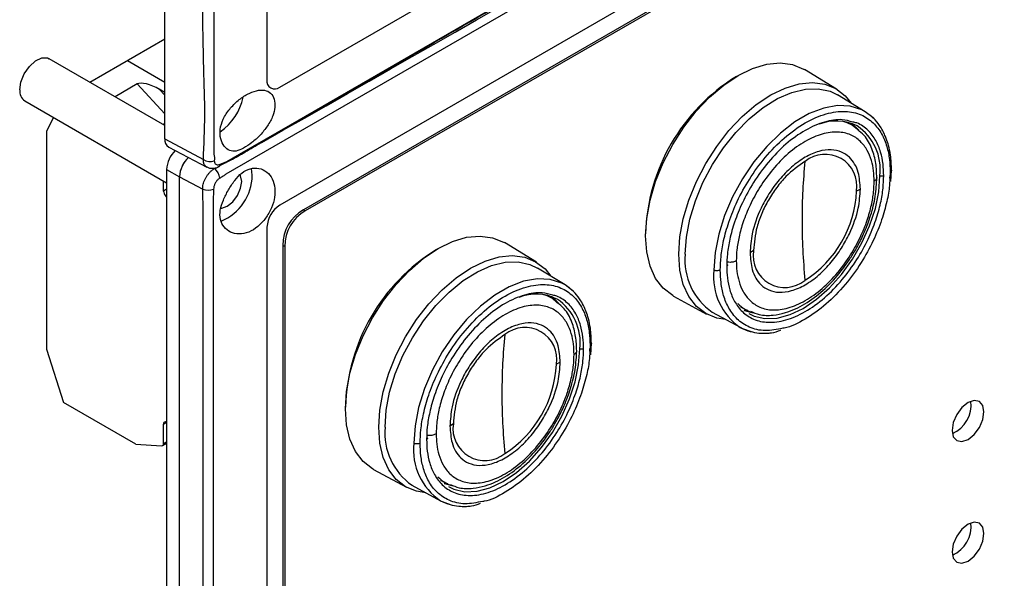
# Model space of a CAD drawing. Header units: millimetres. Extents: x 7205 to 9529, y -660 to 140.
# Tile 159 of 193: x 8876 to 8985, y -334 to -272. Entities that reach past the tile are written whole.
import ezdxf

# ---------------------------------------------------------------- set-up
doc = ezdxf.new("R2010")
doc.units = ezdxf.units.MM
doc.header["$LTSCALE"] = 3

msp = doc.modelspace()

# ---------------------------------------------------------------- linework, layer by layer
at = {"color": 7, "linetype": 'Continuous', "lineweight": 25}
for p, q in [((8891.77, -285.12), (8891.77, -96.5)), ((9170.57, -140.91), (8907.13, -293)), ((9168.25, -142.49), (8907.33, -293.12)), ((8904.5, -279.41), (9036.73, -203.07)), ((8903.09, -214.49), (8903.09, -278.59)), ((9036.73, -216.14), (8904.5, -292.47)), ((8883.47, -278.85), (8891.77, -274.05)), ((8891.77, -283.64), (8878.98, -276.26)), ((8887.63, -276.45), (8891.77, -278.84)), ((8966.17, -279.62), (8962.62, -277.45)), ((8888.73, -279.04), (8886.27, -280.46)), ((8891.77, -279.98), (8891.17, -279.64)), ((8876.28, -280.93), (8891.98, -290)), ((8969.35, -282.14), (8966.28, -280.26)), ((8879.45, -282.76), (8878.69, -284.29)), ((8891.77, -283.41), (8891.57, -283.53)), ((8967.89, -283.61), (8967.32, -283.28)), ((8878.69, -284.29), (8878.69, -308.42)), ((8968.47, -284.11), (8967.89, -283.61)), ((8891.77, -285.12), (8896.05, -287.43)), ((8892.21, -286.05), (8896.42, -288.25)), ((8891.98, -288.51), (8893.4, -289.33)), ((8891.98, -288.51), (8891.98, -477.13)), ((8901.46, -289.17), (8901.37, -288.4)), ((8972.17, -289.86), (8972.25, -288.6)), ((8891.63, -290.91), (8891.63, -289.8)), ((8893.4, -477.95), (8893.4, -289.33)), ((8893.4, -289.33), (8895.98, -290.72)), ((8972.07, -289.49), (8972.09, -289.18)), ((8968.81, -290.7), (8968.38, -290.93)), ((8891.98, -291.56), (8891.84, -291.41)), ((8907.13, -293), (8907.33, -293.12)), ((8903.09, -294.92), (8903.09, -470.48)), ((8904.85, -296.93), (8904.85, -466.43)), ((8905.06, -297.05), (8904.85, -296.93)), ((8905.06, -297.05), (8905.06, -463.62)), ((8932.94, -298.8), (8929.39, -296.63)), ((8956.97, -297.51), (8956.58, -297.76)), ((8936.12, -301.32), (8933.05, -299.44)), ((8934.65, -302.79), (8934.09, -302.46)), ((8935.23, -303.29), (8934.66, -302.8)), ((8948.12, -302.56), (8951.78, -304.56)), ((8955.52, -303.72), (8956.09, -304.04)), ((8956.08, -304.04), (8956.31, -304.12)), ((8952.39, -304.33), (8955.55, -306.05)), ((8878.69, -308.42), (8880.56, -314.33)), ((8938.83, -308.67), (8938.85, -308.37)), ((8938.94, -309.05), (8939.02, -307.78)), ((8935.57, -309.89), (8935.14, -310.11)), ((8888.57, -318.96), (8880.56, -314.33)), ((8891.63, -318.89), (8891.63, -316.74)), ((8891.98, -316.5), (8891.84, -316.49)), ((8923.73, -316.7), (8923.35, -316.95)), ((8888.57, -318.96), (8891.42, -319.14)), ((8891.53, -319.12), (8891.98, -318.85)), ((8914.89, -321.75), (8918.54, -323.74)), ((8919.15, -323.52), (8922.32, -325.23)), ((8922.29, -322.9), (8922.85, -323.23)), ((8922.85, -323.23), (8923.08, -323.31))]:
    msp.add_line(p, q, dxfattribs=at)
at = {"color": 8, "linetype": 'Continuous', "lineweight": 25}
for p, q in [((8888.73, -279.04), (8891.77, -282.37)), ((8891.77, -280.29), (8891.17, -279.64)), ((8968.62, -284.15), (8968.44, -283.99)), ((8972.1, -288.8), (8972.02, -290.26)), ((8891.98, -290.71), (8891.63, -290.91)), ((8891.84, -291.41), (8891.98, -291.32)), ((8935.39, -303.34), (8935.21, -303.18)), ((8938.87, -307.99), (8938.79, -309.44)), ((8891.63, -316.74), (8891.98, -316.53)), ((8891.63, -318.89), (8891.98, -318.69))]:
    msp.add_line(p, q, dxfattribs=at)
at = {"color": 7, "linetype": 'Continuous', "lineweight": 25, "flags": 128}
for points in [[(8898.63, -287.64), (8898.63, -287.64), (8900.04, -286.82), (8905.7, -283.56), (8928.32, -270.5), (9018.84, -218.25), (9098.12, -172.48), (9177.4, -126.71), (9177.4, -126.71)], [(9177.44, -128.04), (9177.44, -128.04), (9176.03, -128.86), (9170.37, -132.12), (9147.74, -145.19), (9057.23, -197.43), (8977.89, -243.24), (8898.55, -289.04), (8898.55, -289.04)], [(8897.22, -216.92), (8897.22, -218.55), (8897.22, -225.08), (8897.22, -251.21), (8897.22, -286.81), (8897.22, -286.81)], [(8875.72, -279.7), (8875.85, -278.83), (8876.22, -277.92), (8876.78, -277.11), (8877.45, -276.5), (8878.15, -276.17), (8878.78, -276.17), (8878.98, -276.26)], [(8945.02, -295.87), (8945.14, -293.94), (8945.52, -291.92), (8946.13, -289.85), (8946.98, -287.78), (8948.02, -285.76), (8949.24, -283.85), (8950.62, -282.08), (8952.1, -280.52), (8953.67, -279.18), (8955.27, -278.11), (8956.87, -277.33), (8958.44, -276.86), (8959.92, -276.71), (8961.3, -276.89), (8962.52, -277.39), (8962.62, -277.45)], [(8948.69, -297.91), (8948.82, -296), (8949.19, -293.99), (8949.8, -291.93), (8950.64, -289.87), (8951.68, -287.87), (8952.89, -285.97), (8954.25, -284.22), (8955.73, -282.66), (8957.28, -281.34), (8958.88, -280.27), (8960.47, -279.5), (8962.02, -279.03), (8963.5, -278.88), (8964.86, -279.06), (8966.08, -279.56), (8967.11, -280.36), (8967.77, -281.17)], [(8949.4, -297.91), (8949.53, -296.01), (8949.91, -294.02), (8950.53, -291.98), (8951.37, -289.95), (8952.42, -287.98), (8953.65, -286.12), (8955.02, -284.41), (8956.5, -282.91), (8958.05, -281.65), (8959.63, -280.66), (8961.2, -279.98), (8962.72, -279.61), (8964.14, -279.57), (8965.45, -279.85), (8966.28, -280.26)], [(8970.25, -282.85), (8970.05, -282.66), (8969.35, -282.14)], [(8968.51, -284.05), (8967.91, -283.46), (8967.88, -283.44)], [(8968.44, -283.99), (8968.38, -283.94), (8967.89, -283.61)], [(8897.72, -288.24), (8897.69, -288.25), (8897.66, -288.26)], [(8897.98, -292.81), (8898.09, -292.81), (8898.7, -292.6), (8899.31, -292.1), (8899.83, -291.41), (8900.17, -290.61), (8900.29, -289.84)], [(8900.29, -289.84), (8900.17, -289.21), (8900.12, -289.11)], [(8897.14, -291.5), (8897.14, -291.5), (8897.14, -293.13), (8897.14, -299.67), (8897.14, -325.8), (8897.14, -430.31), (8897.14, -432.2), (8897.14, -469.96), (8897.14, -478.79), (8897.14, -478.79)], [(8911.78, -315.05), (8911.91, -313.13), (8912.28, -311.1), (8912.9, -309.03), (8913.74, -306.96), (8914.79, -304.95), (8916.01, -303.03), (8917.38, -301.27), (8918.87, -299.7), (8920.43, -298.36), (8922.04, -297.29), (8923.64, -296.51), (8925.2, -296.04), (8926.69, -295.9), (8928.06, -296.08), (8929.29, -296.58), (8929.39, -296.63)], [(8948.12, -302.56), (8948.02, -302.5), (8946.98, -301.69), (8946.13, -300.6), (8945.52, -299.24), (8945.14, -297.65), (8945.02, -295.87)], [(8915.46, -317.09), (8915.59, -315.18), (8915.96, -313.17), (8916.57, -311.11), (8917.4, -309.06), (8918.44, -307.06), (8919.66, -305.16), (8921.02, -303.41), (8922.5, -301.85), (8924.05, -300.52), (8925.64, -299.46), (8927.24, -298.68), (8928.79, -298.22), (8930.26, -298.07), (8931.63, -298.25), (8932.84, -298.74), (8933.88, -299.55), (8934.53, -300.35)], [(8953.92, -305.16), (8952.89, -305), (8951.68, -304.5), (8950.64, -303.7), (8949.8, -302.6), (8949.19, -301.25), (8948.82, -299.67), (8948.69, -297.91)], [(8916.17, -317.09), (8916.29, -315.2), (8916.67, -313.21), (8917.29, -311.17), (8918.14, -309.14), (8919.19, -307.16), (8920.41, -305.3), (8921.78, -303.6), (8923.26, -302.1), (8924.81, -300.84), (8926.39, -299.85), (8927.96, -299.16), (8929.48, -298.79), (8930.91, -298.75), (8932.21, -299.04), (8933.05, -299.44)], [(8937.02, -302.04), (8936.82, -301.85), (8936.12, -301.32)], [(8935.28, -303.24), (8934.68, -302.65), (8934.64, -302.62)], [(8935.21, -303.18), (8935.15, -303.13), (8934.65, -302.79)], [(8955.94, -304.12), (8955.98, -304.14), (8956.79, -304.36)], [(8955.55, -306.05), (8955.74, -306.14), (8956.72, -306.49)], [(8914.89, -321.75), (8914.79, -321.69), (8913.74, -320.88), (8912.9, -319.78), (8912.28, -318.42), (8911.91, -316.83), (8911.78, -315.05)], [(8982.49, -315.39), (8982.36, -314.68), (8981.98, -314.24), (8981.4, -314.13), (8980.73, -314.36), (8980.05, -314.91), (8979.48, -315.68), (8979.09, -316.57), (8978.96, -317.43), (8979.09, -318.13), (8979.48, -318.57), (8980.05, -318.68), (8980.73, -318.45), (8981.4, -317.9), (8981.98, -317.13), (8982.36, -316.24), (8982.49, -315.39)], [(8920.68, -324.35), (8919.66, -324.18), (8918.44, -323.69), (8917.4, -322.88), (8916.57, -321.79), (8915.96, -320.44), (8915.59, -318.86), (8915.46, -317.09)], [(8922.7, -323.31), (8922.74, -323.32), (8923.55, -323.55)], [(8922.32, -325.23), (8922.5, -325.33), (8923.48, -325.68)], [(8982.49, -328.86), (8982.36, -328.15), (8981.98, -327.71), (8981.4, -327.6), (8980.73, -327.84), (8980.05, -328.38), (8979.48, -329.16), (8979.09, -330.04), (8978.96, -330.9), (8979.09, -331.6), (8979.48, -332.04), (8980.05, -332.15), (8980.73, -331.92), (8981.4, -331.37), (8981.98, -330.6), (8982.36, -329.72), (8982.49, -328.86)]]:
    msp.add_lwpolyline(points, dxfattribs=at)
at = {"color": 8, "linetype": 'Continuous', "lineweight": 25, "flags": 128}
for points in [[(8969.35, -282.14), (8968.96, -281.92), (8967.69, -281.51), (8966.27, -281.45), (8964.75, -281.72), (8963.15, -282.33), (8961.54, -283.26), (8959.95, -284.49), (8958.43, -285.97), (8957.01, -287.68), (8955.74, -289.56), (8954.64, -291.56), (8953.76, -293.62), (8953.12, -295.7), (8952.72, -297.74), (8952.59, -299.67)], [(8967.89, -283.61), (8967.35, -283.35), (8966.89, -283.2)], [(8956.44, -304.47), (8957.03, -304.76), (8958.24, -305.04), (8959.58, -304.99), (8961.01, -304.61), (8962.48, -303.91), (8963.96, -302.91), (8965.39, -301.64), (8966.73, -300.15), (8967.94, -298.47), (8968.98, -296.66), (8969.83, -294.77), (8970.46, -292.86), (8970.84, -290.99), (8970.97, -289.22)], [(8936.12, -301.32), (8935.73, -301.11), (8934.45, -300.7), (8933.04, -300.63), (8931.51, -300.91), (8929.92, -301.52), (8928.31, -302.45), (8926.72, -303.67), (8925.19, -305.16), (8923.78, -306.86), (8922.5, -308.74), (8921.41, -310.74), (8920.53, -312.81), (8919.88, -314.89), (8919.49, -316.92), (8919.35, -318.85)], [(8934.65, -302.79), (8934.12, -302.53), (8933.65, -302.38)], [(8923.21, -323.66), (8923.8, -323.95), (8925.01, -324.23), (8926.35, -324.18), (8927.78, -323.8), (8929.25, -323.09), (8930.72, -322.09), (8932.15, -320.83), (8933.49, -319.33), (8934.7, -317.65), (8935.75, -315.84), (8936.6, -313.95), (8937.22, -312.05), (8937.6, -310.18), (8937.73, -308.4)]]:
    msp.add_lwpolyline(points, dxfattribs=at)
at = {"color": 7, "linetype": 'Continuous', "lineweight": 25}
for centre, radius, start, end in [((8903.95, -278.73), 0.873, 170.786, 309.2033), ((8966.21, -296.26), 21.2, 121.6362, 178.3692), ((8876.98, -279.87), 1.27, 172.0769, 236.6109), ((8894.43, -279.29), 6.14, 304.6453, 348.5375), ((8966.14, -288.26), 5.11, 63.1973, 111.8504), ((8892.74, -285.23), 0.976, 173.5124, 237.0838), ((8895.08, -288.66), 3.1, 133.9737, 177.3083), ((8896.54, -289.5), 3.15, 132.9916, 176.9578), ((8896.5, -289.47), 3.1, 132.63, 177.3193), ((8896.82, -286.19), 1.46, 237.9903, 287.5392), ((9022.7, -293.93), 60.36, 174.0055, 180.0901), ((8964.9, -290.36), 3.52, 350.786, 129.2033), ((8896.18, -289.74), 1.73, 8.8406, 49.5699), ((8895.91, -289.11), 5.55, 292.3053, 359.3759), ((8892.41, -290.88), 0.778, 182.8164, 223.1903), ((8896.56, -289.08), 1.73, 250.5754, 291.2225), ((8955.99, -290.36), 12.4, 302.6055, 357.3945), ((8906.16, -295.06), 3.07, 122.6055, 177.3945), ((9034.1, -293.93), 71.76, 180.0758, 185.4974), ((8932.98, -315.45), 21.2, 121.6362, 178.3692), ((8960.44, -298.08), 3.52, 170.786, 309.2033), ((8956.39, -298.56), 7.02, 174.6446, 235.201), ((8932.9, -307.44), 5.11, 63.1973, 111.8504), ((8931.66, -309.55), 3.52, 350.786, 129.2033), ((8989.47, -313.12), 60.36, 174.0055, 180.0901), ((8922.75, -309.55), 12.4, 302.6055, 357.3945), ((9000.86, -313.12), 71.76, 180.0758, 185.4974), ((8977.6, -314.6), 3.47, 293.5821, 6.4232), ((8891.84, -316.7), 0.214, 90.1237, 190.307), ((8923.16, -317.75), 7.02, 174.6446, 235.201), ((8927.21, -317.26), 3.52, 170.786, 309.2033), ((8891.42, -318.93), 0.214, 270.1237, 10.307), ((8977.6, -328.07), 3.47, 293.5821, 6.4232)]:
    msp.add_arc(centre, radius, start, end, dxfattribs=at)
at = {"color": 8, "linetype": 'Continuous', "lineweight": 25}
for centre, radius, start, end in [((8965.15, -288.54), 5.86, 353.4093, 55.8285), ((8897.53, -287.91), 0.371, 299.6132, 354.2026), ((8959.32, -300.42), 6.78, 173.6692, 236.1765), ((8931.92, -307.73), 5.86, 353.4093, 55.8285), ((8958.08, -300.59), 3.99, 224.4358, 253.1821), ((8926.09, -319.6), 6.78, 173.6692, 236.1765), ((8924.85, -319.77), 3.99, 224.4358, 253.1821)]:
    msp.add_arc(centre, radius, start, end, dxfattribs=at)
at = {"color": 7, "linetype": 'Continuous', "lineweight": 25}
for centre, major_axis, ratio, start_param, end_param in [((8890.47, -280.05), (1.85, -0.89), 0.336435, 1.344021, 2.914817), ((8910.35, -297.49), (4.9, -2.83), 0.883772, 2.670139, 3.613804), ((8910.56, -297.6), (4.9, -2.83), 0.883772, 2.670139, 3.613804)]:
    msp.add_ellipse(centre, major_axis=major_axis, ratio=ratio, start_param=start_param, end_param=end_param, dxfattribs=at)
for points, knots in [([(8897.85, -288.07), (8898.26, -287.89), (8899.27, -287.43), (8900.72, -286.54), (8952.78, -256.92), (9028.89, -212.46), (9117.61, -161.38), (9157.03, -138.56), (9172.43, -129.71), (9175.52, -127.89), (9177.28, -126.92), (9177.74, -126.52), (9177.82, -126.45)], [0, 0, 0, 0, 0.003834, 0.009517, 0.016018, 0.558398, 0.829589, 0.965184, 0.982133, 0.993824, 0.999, 1, 1, 1, 1]), ([(8896.05, -287.43), (8896.12, -285.79), (8896.27, -282.51), (8895.78, -269.19), (8896.14, -254.34), (8896.08, -234.12), (8896.09, -223.63), (8896.1, -216.82)], [0, 0, 0, 0, 0.071318, 0.142849, 0.55426, 0.710586, 1, 1, 1, 1]), ([(8903.97, -281.63), (8903.97, -281.32), (8903.98, -280.68), (8903.52, -280.01), (8902.84, -279.68), (8901.95, -279.74), (8900.92, -280.14), (8899.87, -280.85), (8898.92, -281.81), (8898.2, -282.93), (8897.85, -284.09), (8897.9, -285.15), (8898.34, -286), (8898.94, -286.49), (8899.66, -286.54), (8900.48, -286.21), (8901.42, -285.58), (8902.36, -284.73), (8903.18, -283.7), (8903.78, -282.62), (8903.91, -281.95), (8903.97, -281.63)], [0, 0, 0, 0, 0.0527175, 0.1054453, 0.158241, 0.2115802, 0.2642202, 0.3172606, 0.3714668, 0.4265283, 0.4806763, 0.5327505, 0.5839164, 0.6369085, 0.6891233, 0.7408729, 0.7925649, 0.8438742, 0.8966914, 0.9513391, 1, 1, 1, 1]), ([(8953.29, -299.67), (8953.3, -299.17), (8953.34, -298.13), (8953.64, -296.34), (8954.22, -294.27), (8955.15, -291.97), (8956.5, -289.52), (8958.26, -287.09), (8960.38, -284.93), (8962.69, -283.26), (8965.01, -282.25), (8967.13, -281.98), (8968.89, -282.36), (8970.23, -283.26), (8971.17, -284.49), (8971.75, -285.89), (8972.05, -287.32), (8972.09, -288.33), (8972.1, -288.8)], [0, 0, 0, 0, 0.0424238, 0.0904208, 0.1445034, 0.2049697, 0.2717344, 0.3441509, 0.4208945, 0.5, 0.5791055, 0.6558491, 0.7282656, 0.7950303, 0.8554966, 0.9095792, 0.9575762, 1, 1, 1, 1]), ([(8971.47, -284.62), (8971.46, -284.6), (8971.36, -284.35), (8971.04, -283.79), (8970.39, -282.89), (8969.73, -282.41), (8969.35, -282.14)], [0, 0, 0, 0, 0.017082, 0.240794, 0.562899, 1, 1, 1, 1]), ([(8967.97, -283.27), (8967.59, -283.16), (8966.64, -282.89), (8964.83, -283.18), (8962.7, -284.08), (8960.55, -285.63), (8958.6, -287.63), (8956.97, -289.87), (8955.73, -292.14), (8954.86, -294.27), (8954.33, -296.18), (8954.05, -297.83), (8954.01, -298.8), (8954, -299.25)], [0, 0, 0, 0, 0.074641, 0.182921, 0.294534, 0.406146, 0.514426, 0.616601, 0.710801, 0.796115, 0.872422, 0.940143, 1, 1, 1, 1]), ([(8970.33, -289.82), (8970.32, -289.44), (8970.29, -288.62), (8970.04, -287.46), (8969.57, -286.32), (8968.95, -285.51), (8968.3, -284.98), (8967.5, -284.55), (8966.29, -284.29), (8964.58, -284.51), (8962.69, -285.32), (8960.81, -286.68), (8959.1, -288.44), (8957.89, -290.1), (8957.09, -291.46), (8956.44, -292.74), (8955.81, -294.27), (8955.35, -295.94), (8955.1, -297.39), (8955.07, -298.24), (8955.06, -298.64)], [0, 0, 0, 0, 0.042416, 0.090404, 0.144477, 0.204932, 0.238346, 0.271777, 0.34418, 0.420909, 0.5, 0.579091, 0.65582, 0.728223, 0.761638, 0.795068, 0.855523, 0.909596, 0.957584, 1, 1, 1, 1]), ([(8970.62, -289.42), (8970.6, -288.89), (8970.56, -287.76), (8970.1, -286.16), (8969.43, -284.84), (8968.73, -284.31), (8968.47, -284.11)], [0, 0, 0, 0, 0.238721, 0.509036, 0.811225, 1, 1, 1, 1]), ([(8972.25, -288.6), (8972.23, -288.03), (8972.19, -287.07), (8971.95, -285.94), (8971.72, -285.18), (8971.54, -284.78), (8971.47, -284.62)], [0, 0, 0, 0, 0.38536, 0.647732, 0.858916, 1, 1, 1, 1]), ([(8968.81, -290.7), (8968.76, -290.06), (8968.65, -288.62), (8967.82, -287.26), (8966.72, -286.52), (8965.57, -286.27), (8964.2, -286.45), (8962.69, -287.1), (8961.19, -288.19), (8959.82, -289.59), (8958.67, -291.17), (8957.57, -293.18), (8956.74, -295.49), (8956.63, -297.07), (8956.58, -297.76)], [0, 0, 0, 0, 0.090318, 0.204563, 0.27142, 0.343936, 0.420786, 0.5, 0.579214, 0.656064, 0.72858, 0.795437, 0.909682, 1, 1, 1, 1]), ([(8897.22, -286.81), (8897.22, -286.81), (8897.28, -287.07), (8897.27, -287.32), (8897.26, -287.58)], [0, 0, 0, 0, 0.000059, 1, 1, 1, 1]), ([(8897.26, -287.58), (8897.26, -287.63), (8897.27, -287.75), (8897.35, -287.9), (8897.49, -288), (8897.68, -288.02), (8897.83, -287.97), (8897.9, -287.95)], [0, 0, 0, 0, 0.149857, 0.362015, 0.576795, 0.790749, 1, 1, 1, 1]), ([(8897.9, -287.95), (8898.16, -287.84), (8898.41, -287.73), (8898.63, -287.64), (8898.63, -287.64)], [0, 0, 0, 0, 0.99994, 1, 1, 1, 1]), ([(8962.67, -287.63), (8961.95, -288.14), (8960.84, -288.91), (8959.51, -290.51), (8958.6, -291.89), (8957.86, -293.37), (8957.16, -295.31), (8957.04, -296.64), (8956.97, -297.51)], [0, 0, 0, 0, 0.240547, 0.369768, 0.5015143, 0.6330376, 0.7616167, 1, 1, 1, 1]), ([(8895.98, -290.72), (8895.98, -290.63), (8895.98, -290.45), (8896.03, -290.17), (8896.11, -289.88), (8896.23, -289.59), (8896.38, -289.32), (8896.56, -289.06), (8896.76, -288.83), (8896.96, -288.65), (8897.14, -288.51), (8897.25, -288.45), (8897.31, -288.42)], [0, 0, 0, 0, 0.1045421, 0.2120618, 0.3167982, 0.4245304, 0.5291503, 0.6367553, 0.7412721, 0.8487652, 0.9238443, 1, 1, 1, 1]), ([(8896.43, -288.23), (8896.52, -288.28), (8896.75, -288.4), (8897.17, -288.4), (8897.51, -288.34), (8897.68, -288.25), (8897.71, -288.23)], [0, 0, 0, 0, 0.243953, 0.570238, 0.915487, 1, 1, 1, 1]), ([(8903.97, -290.62), (8903.9, -290.25), (8903.75, -289.52), (8903.1, -288.74), (8902.23, -288.32), (8901.24, -288.36), (8900.29, -288.85), (8899.51, -289.71), (8898.8, -290.77), (8898.23, -291.93), (8897.85, -293.03), (8897.89, -294.08), (8898.3, -294.95), (8899.03, -295.53), (8899.99, -295.74), (8901.07, -295.53), (8902.1, -294.9), (8902.97, -293.94), (8903.62, -292.8), (8903.99, -291.64), (8903.98, -290.93), (8903.97, -290.62)], [0, 0, 0, 0, 0.054232, 0.108428, 0.163425, 0.217987, 0.270566, 0.321792, 0.374455, 0.425838, 0.477572, 0.530558, 0.581745, 0.634066, 0.68835, 0.7434, 0.797512, 0.850481, 0.903215, 0.956558, 1, 1, 1, 1]), ([(8897.89, -289.47), (8897.83, -289.51), (8897.69, -289.6), (8897.49, -289.81), (8897.32, -290.1), (8897.2, -290.4), (8897.19, -290.6), (8897.18, -290.7)], [0, 0, 0, 0, 0.149196, 0.361862, 0.576747, 0.790619, 1, 1, 1, 1]), ([(8898.55, -289.04), (8898.55, -289.04), (8898.45, -289.13), (8898.23, -289.28), (8898.01, -289.41), (8897.89, -289.47)], [0, 0, 0, 0, 0.000067, 0.497595, 1, 1, 1, 1]), ([(8954, -299.25), (8954.01, -299.69), (8954.05, -300.62), (8954.33, -301.95), (8954.86, -303.24), (8955.57, -304.16), (8956.31, -304.76), (8957.22, -305.26), (8958.6, -305.56), (8960.55, -305.3), (8962.69, -304.38), (8964.84, -302.83), (8966.79, -300.83), (8968.42, -298.59), (8969.66, -296.33), (8970.53, -294.2), (8971.06, -292.29), (8971.34, -290.64), (8971.37, -289.67), (8971.39, -289.21)], [0, 0, 0, 0, 0.04242, 0.090412, 0.14449, 0.204951, 0.238383, 0.271802, 0.344212, 0.420948, 0.500046, 0.579144, 0.655881, 0.728291, 0.795049, 0.85551, 0.909588, 0.95758, 1, 1, 1, 1]), ([(8955.06, -298.64), (8955.07, -299.03), (8955.1, -299.84), (8955.35, -301.01), (8955.81, -302.14), (8956.44, -302.96), (8957.09, -303.48), (8957.89, -303.92), (8959.1, -304.18), (8960.81, -303.96), (8962.69, -303.14), (8964.58, -301.79), (8966.29, -300.03), (8967.5, -298.37), (8968.3, -297.01), (8968.95, -295.73), (8969.57, -294.2), (8970.04, -292.53), (8970.29, -291.07), (8970.32, -290.22), (8970.33, -289.82)], [0, 0, 0, 0, 0.042416, 0.090404, 0.144477, 0.204932, 0.238346, 0.271777, 0.34418, 0.420909, 0.5, 0.579091, 0.65582, 0.728223, 0.761638, 0.795068, 0.855523, 0.909596, 0.957584, 1, 1, 1, 1]), ([(8956.64, -304.24), (8956.96, -304.38), (8957.73, -304.71), (8959.06, -304.71), (8960.42, -304.45), (8961.94, -303.87), (8963.68, -302.82), (8965.6, -301.1), (8967, -299.4), (8967.94, -297.99), (8968.62, -296.81), (8969.33, -295.36), (8970.01, -293.53), (8970.52, -291.45), (8970.59, -290.1), (8970.62, -289.42)], [0, 0, 0, 0, 0.058079, 0.141048, 0.212347, 0.270987, 0.380512, 0.48648, 0.586935, 0.634731, 0.681098, 0.741566, 0.819558, 0.908191, 1, 1, 1, 1]), ([(8971.39, -289.21), (8971.36, -289.23), (8971.29, -289.26), (8971.16, -289.27), (8971.05, -289.25), (8970.99, -289.23), (8970.97, -289.22)], [0, 0, 0, 0, 0.270402, 0.562393, 0.789596, 1, 1, 1, 1]), ([(8895.98, -479.34), (8896, -478.56), (8896.03, -476.99), (8896.01, -473.82), (8896.03, -461.84), (8896, -412.13), (8896.03, -358.24), (8896.02, -311.05), (8896.02, -300.9), (8896.01, -295.81), (8896.03, -292.92), (8896, -291.45), (8895.98, -290.72)], [0, 0, 0, 0, 0.0125657, 0.0251537, 0.0503297, 0.2033426, 0.8153943, 0.9076961, 0.9538469, 0.9769224, 0.9884601, 1, 1, 1, 1]), ([(8897.18, -290.7), (8897.19, -290.97), (8897.19, -291.24), (8897.14, -291.5), (8897.14, -291.5)], [0, 0, 0, 0, 0.9999362, 1, 1, 1, 1]), ([(8956.58, -297.76), (8956.63, -298.4), (8956.74, -299.85), (8957.57, -301.21), (8958.67, -301.95), (8959.82, -302.2), (8961.19, -302.02), (8962.69, -301.37), (8964.2, -300.28), (8965.57, -298.87), (8966.72, -297.3), (8967.82, -295.28), (8968.65, -292.97), (8968.76, -291.4), (8968.81, -290.7)], [0, 0, 0, 0, 0.090318, 0.204563, 0.27142, 0.343936, 0.420786, 0.5, 0.579214, 0.656064, 0.72858, 0.795437, 0.909682, 1, 1, 1, 1]), ([(8972.02, -290.26), (8972.02, -290.27), (8971.99, -290.84), (8971.73, -292.14), (8971.18, -294.19), (8970.23, -296.5), (8968.89, -298.95), (8967.13, -301.37), (8965.01, -303.55), (8962.71, -305.16), (8961.05, -306.02), (8960.27, -306.12), (8960.22, -306.12)], [0, 0, 0, 0, 0.001929, 0.090231, 0.18973, 0.300974, 0.423804, 0.557033, 0.698222, 0.843757, 0.989292, 1, 1, 1, 1]), ([(8953.29, -299.67), (8953.23, -299.69), (8953.11, -299.74), (8952.9, -299.76), (8952.72, -299.73), (8952.63, -299.69), (8952.59, -299.67)], [0, 0, 0, 0, 0.270529, 0.56236, 0.789469, 1, 1, 1, 1]), ([(8954, -299.01), (8954.03, -299.03), (8954.08, -299.07), (8954.09, -299.14), (8954.06, -299.21), (8954.02, -299.24), (8954, -299.25)], [0, 0, 0, 0, 0.270402, 0.562393, 0.789596, 1, 1, 1, 1]), ([(8920.05, -318.85), (8920.07, -318.36), (8920.1, -317.31), (8920.41, -315.52), (8920.98, -313.46), (8921.92, -311.15), (8923.27, -308.7), (8925.03, -306.28), (8927.14, -304.11), (8929.46, -302.44), (8931.78, -301.44), (8933.89, -301.16), (8935.66, -301.55), (8937, -302.45), (8937.94, -303.67), (8938.51, -305.07), (8938.82, -306.51), (8938.85, -307.51), (8938.87, -307.99)], [0, 0, 0, 0, 0.0424238, 0.0904208, 0.1445034, 0.2049697, 0.2717344, 0.3441509, 0.4208945, 0.5, 0.5791055, 0.6558491, 0.7282656, 0.7950303, 0.8554966, 0.9095792, 0.9575762, 1, 1, 1, 1]), ([(8938.24, -303.81), (8938.23, -303.79), (8938.12, -303.53), (8937.8, -302.98), (8937.16, -302.08), (8936.5, -301.6), (8936.12, -301.32)], [0, 0, 0, 0, 0.017082, 0.240794, 0.562899, 1, 1, 1, 1]), ([(8934.74, -302.46), (8934.35, -302.35), (8933.41, -302.07), (8931.6, -302.36), (8929.46, -303.27), (8927.32, -304.82), (8925.37, -306.82), (8923.74, -309.06), (8922.49, -311.32), (8921.63, -313.46), (8921.1, -315.36), (8920.81, -317.02), (8920.78, -317.98), (8920.77, -318.44)], [0, 0, 0, 0, 0.074641, 0.182921, 0.294534, 0.406146, 0.514426, 0.616601, 0.710801, 0.796115, 0.872422, 0.940143, 1, 1, 1, 1]), ([(8937.1, -309.01), (8937.08, -308.63), (8937.06, -307.81), (8936.81, -306.64), (8936.34, -305.51), (8935.72, -304.7), (8935.07, -304.17), (8934.27, -303.74), (8933.06, -303.47), (8931.34, -303.69), (8929.46, -304.51), (8927.58, -305.87), (8925.86, -307.62), (8924.65, -309.29), (8923.85, -310.64), (8923.2, -311.92), (8922.58, -313.45), (8922.11, -315.13), (8921.87, -316.58), (8921.84, -317.43), (8921.82, -317.83)], [0, 0, 0, 0, 0.042416, 0.090404, 0.144477, 0.204932, 0.238346, 0.271777, 0.34418, 0.420909, 0.5, 0.579091, 0.65582, 0.728223, 0.761638, 0.795068, 0.855523, 0.909596, 0.957584, 1, 1, 1, 1]), ([(8937.39, -308.6), (8937.37, -308.07), (8937.32, -306.94), (8936.87, -305.35), (8936.19, -304.03), (8935.5, -303.5), (8935.23, -303.29)], [0, 0, 0, 0, 0.238721, 0.509036, 0.811225, 1, 1, 1, 1]), ([(8939.02, -307.78), (8938.99, -307.21), (8938.96, -306.26), (8938.72, -305.12), (8938.48, -304.36), (8938.31, -303.97), (8938.24, -303.81)], [0, 0, 0, 0, 0.38536, 0.647732, 0.858916, 1, 1, 1, 1]), ([(8935.57, -309.89), (8935.53, -309.25), (8935.42, -307.8), (8934.59, -306.45), (8933.49, -305.71), (8932.34, -305.46), (8930.97, -305.63), (8929.46, -306.29), (8927.96, -307.37), (8926.58, -308.78), (8925.43, -310.35), (8924.33, -312.37), (8923.5, -314.68), (8923.4, -316.25), (8923.35, -316.95)], [0, 0, 0, 0, 0.090318, 0.204563, 0.27142, 0.343936, 0.420786, 0.5, 0.579214, 0.656064, 0.72858, 0.795437, 0.909682, 1, 1, 1, 1]), ([(8955.55, -306.05), (8955.89, -306.21), (8956.53, -306.5), (8957.49, -306.65), (8958.1, -306.69), (8958.39, -306.66), (8958.42, -306.66)], [0, 0, 0, 0, 0.388925, 0.715787, 0.971809, 1, 1, 1, 1]), ([(8958.42, -306.66), (8958.6, -306.66), (8959.1, -306.64), (8959.64, -306.45), (8959.98, -306.32)], [0, 0, 0, 0, 0.366421, 1, 1, 1, 1]), ([(8929.44, -306.82), (8928.72, -307.32), (8927.61, -308.1), (8926.28, -309.69), (8925.36, -311.07), (8924.63, -312.55), (8923.92, -314.49), (8923.81, -315.83), (8923.73, -316.7)], [0, 0, 0, 0, 0.240547, 0.369768, 0.5015143, 0.6330376, 0.7616167, 1, 1, 1, 1]), ([(8920.77, -318.44), (8920.78, -318.88), (8920.81, -319.81), (8921.1, -321.13), (8921.63, -322.42), (8922.33, -323.35), (8923.08, -323.95), (8923.99, -324.44), (8925.37, -324.75), (8927.32, -324.49), (8929.46, -323.56), (8931.6, -322.02), (8933.56, -320.02), (8935.19, -317.78), (8936.43, -315.51), (8937.29, -313.38), (8937.83, -311.47), (8938.11, -309.82), (8938.14, -308.85), (8938.16, -308.4)], [0, 0, 0, 0, 0.04242, 0.090412, 0.14449, 0.204951, 0.238383, 0.271802, 0.344212, 0.420948, 0.500046, 0.579144, 0.655881, 0.728291, 0.795049, 0.85551, 0.909588, 0.95758, 1, 1, 1, 1]), ([(8938.16, -308.4), (8938.12, -308.41), (8938.05, -308.45), (8937.92, -308.45), (8937.81, -308.44), (8937.76, -308.41), (8937.73, -308.4)], [0, 0, 0, 0, 0.270402, 0.562393, 0.789596, 1, 1, 1, 1]), ([(8921.82, -317.83), (8921.84, -318.21), (8921.87, -319.03), (8922.11, -320.19), (8922.58, -321.33), (8923.2, -322.14), (8923.85, -322.67), (8924.65, -323.1), (8925.86, -323.37), (8927.58, -323.14), (8929.46, -322.33), (8931.34, -320.97), (8933.06, -319.21), (8934.27, -317.55), (8935.07, -316.19), (8935.72, -314.92), (8936.34, -313.39), (8936.81, -311.71), (8937.06, -310.26), (8937.08, -309.41), (8937.1, -309.01)], [0, 0, 0, 0, 0.042416, 0.090404, 0.144477, 0.204932, 0.238346, 0.271777, 0.34418, 0.420909, 0.5, 0.579091, 0.65582, 0.728223, 0.761638, 0.795068, 0.855523, 0.909596, 0.957584, 1, 1, 1, 1]), ([(8923.41, -323.43), (8923.72, -323.57), (8924.49, -323.9), (8925.83, -323.9), (8927.19, -323.63), (8928.7, -323.05), (8930.45, -322), (8932.37, -320.29), (8933.76, -318.59), (8934.71, -317.17), (8935.39, -316), (8936.09, -314.54), (8936.77, -312.71), (8937.29, -310.63), (8937.36, -309.29), (8937.39, -308.6)], [0, 0, 0, 0, 0.058079, 0.141048, 0.212347, 0.270987, 0.380512, 0.48648, 0.586935, 0.634731, 0.681098, 0.741566, 0.819558, 0.908191, 1, 1, 1, 1]), ([(8938.79, -309.44), (8938.79, -309.45), (8938.76, -310.03), (8938.5, -311.32), (8937.94, -313.38), (8937, -315.69), (8935.66, -318.14), (8933.89, -320.56), (8931.77, -322.74), (8929.47, -324.35), (8927.81, -325.21), (8927.04, -325.3), (8926.98, -325.31)], [0, 0, 0, 0, 0.001929, 0.090231, 0.18973, 0.300974, 0.423804, 0.557033, 0.698222, 0.843757, 0.989292, 1, 1, 1, 1]), ([(8923.35, -316.95), (8923.4, -317.59), (8923.5, -319.04), (8924.33, -320.39), (8925.43, -321.13), (8926.58, -321.38), (8927.96, -321.2), (8929.46, -320.55), (8930.97, -319.47), (8932.34, -318.06), (8933.49, -316.48), (8934.59, -314.47), (8935.42, -312.16), (8935.53, -310.58), (8935.57, -309.89)], [0, 0, 0, 0, 0.090318, 0.204563, 0.27142, 0.343936, 0.420786, 0.5, 0.579214, 0.656064, 0.72858, 0.795437, 0.909682, 1, 1, 1, 1]), ([(8920.77, -318.19), (8920.79, -318.21), (8920.85, -318.26), (8920.86, -318.33), (8920.83, -318.39), (8920.79, -318.42), (8920.77, -318.44)], [0, 0, 0, 0, 0.270402, 0.562393, 0.789596, 1, 1, 1, 1]), ([(8897.85, -480), (8898.39, -479.75), (8899.57, -479.19), (8901.33, -478.12), (8953.5, -448.37), (9029.65, -403.96), (9118.22, -352.96), (9157.6, -330.16), (9172.59, -321.55), (9175.4, -319.9), (9176.95, -319.05), (9177.59, -318.53), (9177.77, -318.38)], [0, 0, 0, 0, 0.005178, 0.011318, 0.019391, 0.561, 0.831805, 0.967207, 0.984132, 0.991799, 0.997755, 1, 1, 1, 1]), ([(8920.05, -318.85), (8920, -318.88), (8919.88, -318.93), (8919.67, -318.94), (8919.48, -318.92), (8919.39, -318.87), (8919.35, -318.85)], [0, 0, 0, 0, 0.270529, 0.56236, 0.789469, 1, 1, 1, 1]), ([(8922.31, -325.23), (8922.66, -325.39), (8923.3, -325.69), (8924.26, -325.84), (8924.87, -325.87), (8925.16, -325.85), (8925.19, -325.85)], [0, 0, 0, 0, 0.388925, 0.715787, 0.971809, 1, 1, 1, 1]), ([(8925.19, -325.85), (8925.37, -325.84), (8925.87, -325.82), (8926.41, -325.63), (8926.75, -325.51)], [0, 0, 0, 0, 0.366421, 1, 1, 1, 1])]:
    msp.add_open_spline(points, degree=3, knots=knots, dxfattribs=at)
at = {"color": 8, "linetype": 'Continuous', "lineweight": 25}
for points, knots in [([(8897.67, -288.22), (8898.25, -287.9), (8899.53, -287.19), (8902.15, -285.66), (8912.78, -279.55), (8956.85, -254.06), (9023.54, -215.6), (9093.61, -175.14), (9133.49, -152.12), (9151.43, -141.76), (9159.41, -137.15), (9165.39, -133.7), (9170.38, -130.82), (9173.86, -128.8), (9175.87, -127.66), (9176.84, -127.07), (9177.32, -126.77)], [0, 0, 0, 0, 0.00608, 0.01346, 0.028219, 0.119895, 0.486597, 0.743298, 0.871648, 0.914432, 0.935823, 0.957215, 0.978607, 0.989303, 0.994651, 1, 1, 1, 1]), ([(8971.39, -289.21), (8971.37, -288.78), (8971.34, -287.85), (8971.06, -286.52), (8970.53, -285.23), (8969.82, -284.3), (8969.07, -283.71), (8968.53, -283.37), (8968.12, -283.3), (8967.97, -283.27)], [0, 0, 0, 0, 0.145615, 0.31036, 0.495993, 0.703538, 0.818301, 0.933018, 1, 1, 1, 1]), ([(8896.42, -288.25), (8896.4, -288.24), (8896.35, -288.21), (8896.29, -288.16), (8896.21, -288.07), (8896.14, -287.97), (8896.1, -287.85), (8896.07, -287.73), (8896.05, -287.6), (8896.05, -287.48), (8896.05, -287.43)], [0, 0, 0, 0, 0.084807, 0.188808, 0.293559, 0.496781, 0.5999, 0.70449, 0.851179, 1, 1, 1, 1]), ([(8972.24, -288.6), (8972.24, -288.61), (8972.26, -288.65), (8972.21, -288.73), (8972.14, -288.78), (8972.1, -288.8)], [0, 0, 0, 0, 0.131913, 0.582398, 1, 1, 1, 1]), ([(8970.61, -289.42), (8970.61, -289.44), (8970.64, -289.52), (8970.54, -289.67), (8970.4, -289.78), (8970.33, -289.82)], [0, 0, 0, 0, 0.125178, 0.579626, 1, 1, 1, 1]), ([(8955.06, -298.64), (8954.95, -298.69), (8954.71, -298.8), (8954.34, -298.83), (8954.13, -298.79), (8954.08, -298.78)], [0, 0, 0, 0, 0.397708, 0.827653, 1, 1, 1, 1]), ([(8960.22, -306.12), (8959.55, -306.25), (8958.21, -306.51), (8956.5, -306.09), (8955.15, -305.21), (8954.22, -303.98), (8953.64, -302.58), (8953.34, -301.15), (8953.3, -300.14), (8953.29, -299.67)], [0, 0, 0, 0, 0.170869, 0.345335, 0.506185, 0.651861, 0.782158, 0.897792, 1, 1, 1, 1]), ([(8938.16, -308.4), (8938.14, -307.96), (8938.11, -307.03), (8937.83, -305.7), (8937.29, -304.41), (8936.59, -303.48), (8935.84, -302.9), (8935.29, -302.55), (8934.89, -302.48), (8934.74, -302.46)], [0, 0, 0, 0, 0.145615, 0.31036, 0.495993, 0.703538, 0.818301, 0.933018, 1, 1, 1, 1]), ([(8939.01, -307.78), (8939.01, -307.79), (8939.02, -307.84), (8938.97, -307.91), (8938.9, -307.96), (8938.87, -307.99)], [0, 0, 0, 0, 0.131913, 0.582398, 1, 1, 1, 1]), ([(8937.37, -308.6), (8937.38, -308.62), (8937.4, -308.71), (8937.31, -308.86), (8937.17, -308.96), (8937.1, -309.01)], [0, 0, 0, 0, 0.125178, 0.579626, 1, 1, 1, 1]), ([(8921.82, -317.83), (8921.71, -317.88), (8921.48, -317.98), (8921.1, -318.02), (8920.89, -317.98), (8920.83, -317.96)], [0, 0, 0, 0, 0.393617, 0.819139, 1, 1, 1, 1]), ([(8926.98, -325.31), (8926.32, -325.44), (8924.97, -325.7), (8923.27, -325.28), (8921.92, -324.39), (8920.98, -323.16), (8920.41, -321.77), (8920.1, -320.33), (8920.07, -319.32), (8920.05, -318.85)], [0, 0, 0, 0, 0.170869, 0.345335, 0.506185, 0.651861, 0.782158, 0.897792, 1, 1, 1, 1])]:
    msp.add_open_spline(points, degree=3, knots=knots, dxfattribs=at)

doc.saveas('drawing.dxf')
